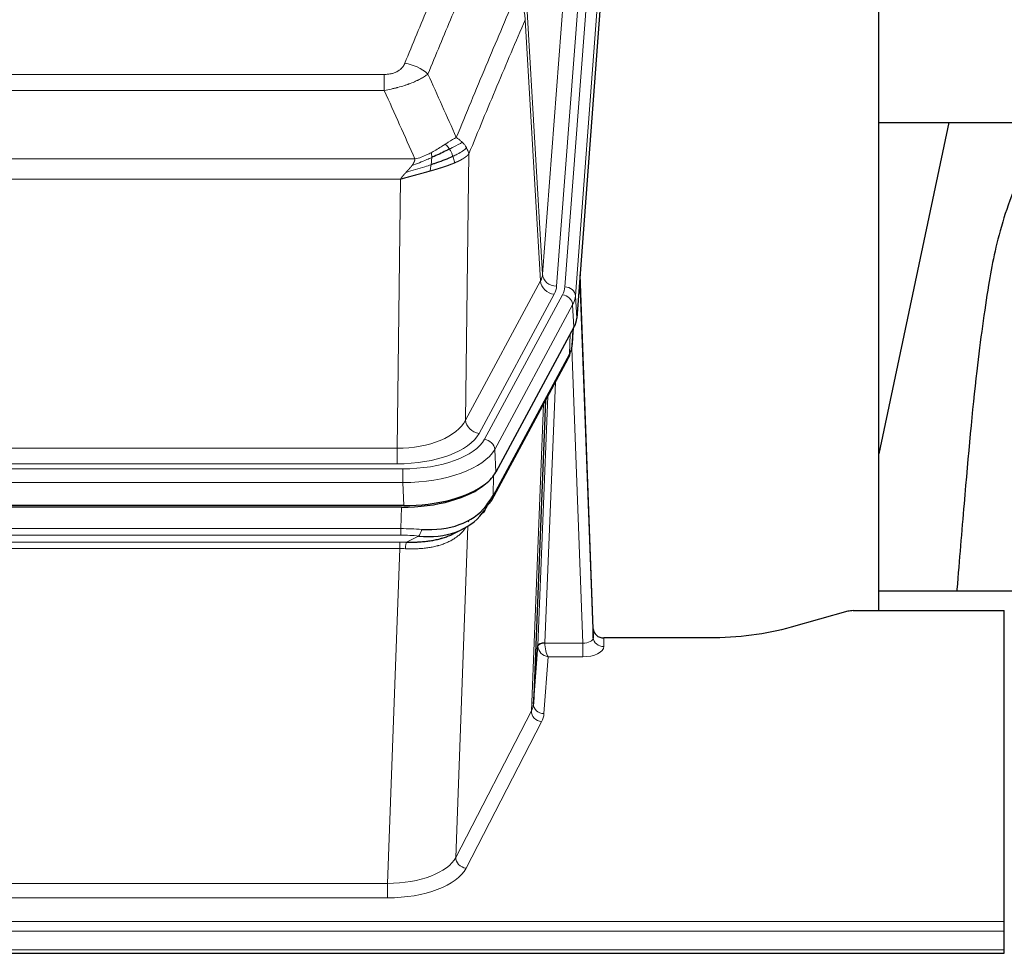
# Model space of a CAD drawing. Header units: inches. Extents: x 0 to 29700, y -16 to 21000.
# Tile 230 of 256: x 25903 to 26183, y 17802 to 18068. Entities that reach past the tile are written whole.
import ezdxf

# ---------------------------------------------------------------- set-up
doc = ezdxf.new("R2010")
doc.units = ezdxf.units.IN
doc.layers.add('1', color=7, linetype='Continuous', true_color=0xffffff)

msp = doc.modelspace()

# ---------------------------------------------------------------- linework, layer by layer
at = {"layer": '1', "color": 110, "linetype": 'Continuous', "lineweight": 13}
for p, q in [((26051.796, 17995.405), (26064.862, 18168.178)), ((26068.854, 18164.751), (26055.788, 17991.978)), ((26058.135, 17991.826), (26071.246, 18165.186)), ((26074.24, 18162.616), (26061.129, 17989.256)), ((26047.419, 18070.081), (26051.796, 17995.405)), ((26051.215, 17993.495), (26046.863, 18067.747)), ((25801.427, 18052.2), (26006.77, 18052.2)), ((26006.77, 18047.637), (26006.77, 18052.2)), ((26006.77, 18047.637), (25801.427, 18047.637)), ((26030.821, 18029.603), (26029.863, 17953.952)), ((25792.696, 18028.157), (26015.501, 18028.157)), ((26011.389, 18022.413), (25796.809, 18022.413)), ((26010.42, 17945.917), (26011.389, 18022.413)), ((26029.863, 17953.952), (26051.215, 17993.495)), ((26033.739, 17950.144), (26055.091, 17989.687)), ((26035.264, 17948.469), (26057.438, 17989.535)), ((26061.129, 17989.256), (26061.503, 17982.883)), ((26060.345, 17986.678), (26038.171, 17945.613)), ((26060.718, 17980.306), (26060.345, 17986.678)), ((26060.234, 17975.38), (26060.588, 17980.064)), ((26059.449, 17972.801), (26059.667, 17978.359)), ((26063.215, 17890.557), (26060.084, 17974.409)), ((26037.701, 17932.526), (26059.449, 17972.801)), ((26055.431, 17964.696), (26052.409, 17890.644)), ((26050.412, 17889.878), (26053.304, 17960.756)), ((26048.597, 17871.25), (26052.065, 17958.461)), ((25797.777, 17945.917), (26010.42, 17945.917)), ((26010.42, 17941.503), (26010.42, 17945.917)), ((26038.171, 17945.613), (26038.464, 17939.091)), ((25796.189, 17940.08), (26012.009, 17940.08)), ((26010.42, 17941.503), (25797.777, 17941.503)), ((26012.009, 17936.174), (26012.009, 17940.08)), ((26037.878, 17938.161), (26037.701, 17932.526)), ((26012.009, 17936.174), (25796.189, 17936.174)), ((26012.302, 17929.653), (26012.009, 17936.174)), ((26011.519, 17923.08), (26011.71, 17929.171)), ((25796.678, 17923.08), (26011.519, 17923.08)), ((26011.519, 17921.215), (26011.519, 17923.08)), ((26030.548, 17923.775), (26027.112, 17829.635)), ((26030.811, 17925.44), (26030.773, 17925.346)), ((26011.519, 17921.215), (25796.678, 17921.215)), ((26013.09, 17919.241), (26016.544, 17920.986)), ((25797.02, 17919.272), (26011.177, 17919.272)), ((26011.177, 17917.407), (25797.02, 17917.407)), ((26007.704, 17822.231), (26011.177, 17917.407)), ((26011.177, 17917.407), (26011.177, 17919.272)), ((26069.196, 17892.004), (26069.206, 17889.556)), ((26052.41, 17890.557), (26063.215, 17890.557)), ((26063.215, 17890.557), (26063.215, 17886.642)), ((26053.373, 17886.642), (26052.179, 17870.494)), ((26063.215, 17886.642), (26053.373, 17886.642)), ((26027.112, 17829.635), (26048.597, 17871.25)), ((26051.506, 17868.187), (26030.021, 17826.572)), ((25800.494, 17822.231), (26007.704, 17822.231)), ((26007.704, 17822.231), (26007.704, 17818.13)), ((26007.704, 17818.13), (25800.494, 17818.13)), ((25626.099, 17811.369), (26183.099, 17811.369)), ((25626.099, 17808.635), (26183.099, 17808.635)), ((25626.099, 17803.387), (26183.099, 17803.387))]:
    msp.add_line(p, q, dxfattribs=at)
at = {"layer": '1', "color": 2, "linetype": 'Continuous', "lineweight": 25}
for p, q in [((26074.621, 18156.337), (26061.503, 17982.883)), ((26147.439, 17899.771), (26147.439, 18088.573)), ((26147.396, 18038.494), (26219.127, 18038.494)), ((26167.282, 18038.491), (26147.439, 17944.335)), ((26066.197, 17894.626), (26062.439, 17995.264)), ((26062.52, 17990.871), (26066.208, 17892.089)), ((26060.718, 17980.306), (26038.464, 17939.091)), ((26060.227, 17975.267), (26060.591, 17980.069)), ((26060.405, 17979.724), (26060.234, 17975.38)), ((26060.227, 17975.267), (26060.234, 17975.38)), ((26037.342, 17931.196), (26059.09, 17971.471)), ((26052.611, 17959.471), (26049.183, 17873.26)), ((26012.302, 17929.653), (25795.895, 17929.653)), ((26011.71, 17929.171), (25796.487, 17929.171)), ((26026.408, 17921.608), (26029.201, 17923.019)), ((26219.437, 17905.344), (26147.44, 17905.344)), ((26138.643, 17899.576), (26122.478, 17895.045)), ((26140.141, 17899.771), (26183.099, 17899.771)), ((26183.099, 17811.369), (26183.099, 17899.771)), ((26066.208, 17892.089), (26066.197, 17894.626)), ((26099.099, 17892.004), (26069.196, 17892.004)), ((26049.183, 17873.26), (26050.412, 17889.878)), ((26183.099, 17808.635), (26183.099, 17811.369)), ((26183.099, 17803.387), (26183.099, 17808.635)), ((26183.099, 17802.372), (26183.099, 17803.387)), ((25626.099, 17802.372), (26183.099, 17802.372))]:
    msp.add_line(p, q, dxfattribs=at)
at = {"layer": '1', "color": 110, "linetype": 'Continuous', "lineweight": 13}
for centre, major_axis, ratio, start_param, end_param in [((26012.617, 18047.198), (9.245, -3.812), 0.7933159, 1.14397, 1.886928), ((26031.77, 17995.916), (-20.038, 0.241), 0.4621297, 2.903225, 3.1123764), ((26055.091, 17993.235), (3.52, -1.9), 0.8606628, 3.6289862, 5.1474227), ((26055.788, 17995.526), (3.989, -0.302), 0.8864705, 3.2608937, 4.7793301), ((26062.52, 17988.718), (-0.214, 6.443), 0.0117452, 5.0526437, 5.774114), ((26031.77, 17992.368), (-24.033, 0.005), 0.4611335, 2.8976848, 3.1068362), ((26034.117, 17992.216), (-24.033, 0.005), 0.4611335, 2.8976848, 3.1068362), ((26058.135, 17989.165), (2.991, -0.226), 0.8864705, 0.119301, 1.6377375), ((26059.521, 17990.78), (2.998, 0.112), 0.4302668, 5.7021495, 6.2671208), ((26057.438, 17986.874), (2.64, -1.425), 0.8606628, 0.4873936, 2.00583), ((26034.117, 17989.555), (27.028, 0.171), 0.4605352, 6.0362132, 6.2453646), ((26055.57, 17973.371), (3.52, -1.9), 0.8606628, 0.0000038, 0.4001271), ((26032.439, 17955.592), (27.538, 20.422), 0.1820479, 5.9117308, 5.9437109), ((26010.5, 17956.524), (20.002, 0.126), 0.5302672, 4.7050812, 6.0263936), ((26033.739, 17953.692), (-3.52, 1.9), 0.8606628, 0.4873936, 2.00583), ((26010.5, 17952.976), (24.002, 0.049), 0.477994, 4.708097, 6.0294094), ((26011.957, 17951.177), (-24.02, 0.03), 0.4619935, 1.5735185, 2.8978281), ((26035.264, 17945.808), (2.64, -1.425), 0.8606628, 0.4873936, 2.00583), ((26011.957, 17948.516), (27.018, 0.111), 0.4567867, 4.7124116, 6.0367213), ((26033.823, 17933.096), (3.52, -1.9), 0.8606628, 0.0000038, 0.4001271), ((26010.87, 17915.646), (27.015, 0.091), 0.2751837, 1.3250001, 1.545831), ((26016.544, 17924.822), (-0.368, -3.983), 0.2964475, 0.3019504, 1.0888865), ((26010.87, 17911.811), (23.017, 0.318), 0.4083138, 1.3161001, 1.5369309), ((26010.388, 17909.46), (24.025, 0.387), 0.4081206, 1.4515092, 1.5313568), ((26010.388, 17905.625), (20.023, 0.877), 0.5868265, 1.4258227, 1.5056703), ((26013.09, 17915.406), (0.131, 3.998), 0.1099517, 0.2897867, 1.0584981), ((26063.203, 17892.18), (-3.004, 0.138), 0.5390598, 1.5996723, 3.1704686), ((26069.206, 17892.18), (-3, -0.013), 0.8746179, 0.0299147, 1.5670846), ((26053.409, 17889.751), (-2.996, 0.15), 0.8842154, 0.0089587, 0.1047242), ((26052.409, 17889.783), (1.998, -0.082), 0.4302193, 1.5883537, 3.1255299), ((26052.41, 17889.696), (-1.996, -0.13), 0.4297663, 4.6843512, 6.2157251), ((26053.373, 17889.266), (-2.669, 1.608), 0.8008031, 0.5106166, 2.0203264), ((26053.409, 17890.613), (1.001, 0.011), 0.9036671, 3.0949666, 3.1907319), ((26053.373, 17889.266), (-0.506, 2.997), 0.2740591, 1.0794715, 2.5891813), ((26063.203, 17889.556), (-6.003, 0.008), 0.4854373, 1.5734916, 3.1442879), ((26029.18, 17873.515), (20.016, 0.121), 0.4848834, 6.0350943, 6.2444185), ((26052.179, 17873.117), (2.992, -0.221), 0.8740585, 3.1714428, 4.7769181), ((26051.506, 17870.81), (2.666, -1.376), 0.8484453, 3.5215353, 5.1252561), ((26029.18, 17870.891), (23.014, 0.002), 0.4845187, 6.038018, 6.2473422), ((26007.697, 17831.905), (20.013, 0.104), 0.483363, 4.7101919, 6.0355739), ((26030.021, 17829.196), (2.666, -1.376), 0.8484453, 3.5215353, 5.1252561), ((26007.697, 17829.281), (-23.012, 0.004), 0.4845836, 1.5711584, 2.8965404)]:
    msp.add_ellipse(centre, major_axis=major_axis, ratio=ratio, start_param=start_param, end_param=end_param, dxfattribs=at)
at = {"layer": '1', "color": 2, "linetype": 'Continuous', "lineweight": 25}
for centre, major_axis, ratio, start_param, end_param in [((26034.483, 17983.322), (-27.037, 0.006), 0.4611335, 2.8976848, 3.1068362), ((26033.59, 17984.868), (-26.161, 11.46), 0.4493681, 3.1218709, 3.267222), ((26032.439, 17955.592), (27.174, 22.247), 0.2659534, 6.0029101, 6.0348904), ((26055.736, 17973.692), (3.584, -1.776), 0.8816114, 6.2824956, 6.6531678), ((26012.244, 17942.137), (-27.023, 0.034), 0.4619935, 2.6128783, 2.8978281), ((26011.685, 17941.646), (-27.01, 0.015), 0.4618579, 1.5720062, 2.656), ((26012.244, 17942.137), (-27.023, 0.034), 0.4619935, 1.5735185, 2.6128783), ((26010.87, 17915.646), (27.355, 20.182), 0.1876908, 5.6857719, 5.9066027), ((26011.773, 17944.464), (-25.329, 12.681), 0.6929209, 2.1169098, 3.0007467), ((26013.566, 17912.784), (23.434, 19.972), 0.1471226, 5.6997031, 5.9205339), ((26032.046, 17930.414), (3.195, -2.407), 0.6715965, 6.033487, 6.820423), ((26033.823, 17933.096), (3.52, -1.9), 0.8606628, 5.9153676, 6.2831892), ((26011.773, 17944.464), (-23.359, 16.381), 0.7286412, 2.2260513, 3.1098882), ((26033.945, 17922.924), (-3.388, 2.127), 0.8041825, 6.1083502, 6.2835535), ((26140.144, 17898.314), (-3, 0.002), 0.4856498, 4.7136997, 5.2369038), ((26069.195, 17894.717), (-3, 0.002), 0.9042699, 0.0343167, 1.5714866)]:
    msp.add_ellipse(centre, major_axis=major_axis, ratio=ratio, start_param=start_param, end_param=end_param, dxfattribs=at)
at = {"layer": '1', "color": 110, "linetype": 'Continuous', "lineweight": 13}
for points, knots in [([(26012.617, 18055.354), (26013.751, 18058.116), (26014.886, 18060.866), (26017.159, 18066.343), (26018.296, 18069.071), (26021.711, 18077.219), (26023.993, 18082.606), (26026.278, 18087.946)], [0, 0, 0, 0, 0.25, 0.25, 0.5, 0.5, 1, 1, 1, 1]), ([(26032.875, 18084.86), (26030.586, 18079.523), (26028.302, 18074.142), (26024.883, 18066.001), (26023.744, 18063.276), (26021.469, 18057.803), (26020.332, 18055.055), (26019.197, 18052.297)], [0, 0, 0, 0, 0.5, 0.5, 0.75, 0.75, 1, 1, 1, 1]), ([(26027.264, 18034.249), (26028.662, 18037.664), (26030.061, 18041.061), (26032.864, 18047.823), (26034.267, 18051.187), (26038.48, 18061.226), (26041.296, 18067.85), (26044.118, 18074.406)], [0, 0, 0, 0, 0.25, 0.25, 0.5, 0.5, 1, 1, 1, 1]), ([(26044.118, 18074.406), (26044.527, 18073.923), (26044.899, 18073.412), (26045.558, 18072.348), (26045.843, 18071.796), (26046.315, 18070.664), (26046.501, 18070.085), (26046.764, 18068.918), (26046.842, 18068.331), (26046.863, 18067.747)], [0, 0, 0, 0, 0.25, 0.25, 0.5, 0.5, 0.75, 0.75, 1, 1, 1, 1]), ([(26046.863, 18067.747), (26044.177, 18061.515), (26041.498, 18055.22), (26037.487, 18045.683), (26036.151, 18042.489), (26033.484, 18036.069), (26032.151, 18032.844), (26030.821, 18029.603)], [0, 0, 0, 0, 0.5, 0.5, 0.75, 0.75, 1, 1, 1, 1]), ([(26012.617, 18055.354), (26012.596, 18055.303), (26012.574, 18055.252), (26012.528, 18055.15), (26012.504, 18055.099), (26012.428, 18054.948), (26012.374, 18054.848), (26012.256, 18054.651), (26012.192, 18054.553), (26012.056, 18054.36), (26011.982, 18054.265), (26011.825, 18054.077), (26011.741, 18053.984), (26011.606, 18053.848), (26011.559, 18053.803), (26011.463, 18053.713), (26011.413, 18053.669), (26011.259, 18053.538), (26011.151, 18053.453), (26010.923, 18053.29), (26010.804, 18053.212), (26010.614, 18053.099), (26010.517, 18053.043), (26010.416, 18052.99), (26010.348, 18052.955), (26010.313, 18052.937), (26010.139, 18052.852), (26009.994, 18052.788), (26009.547, 18052.611), (26009.231, 18052.512), (26008.81, 18052.412), (26008.725, 18052.394), (26008.552, 18052.359), (26008.465, 18052.343), (26008.204, 18052.299), (26008.028, 18052.275), (26007.673, 18052.237), (26007.494, 18052.223), (26007.134, 18052.205), (26006.953, 18052.2), (26006.77, 18052.2)], [0, 0, 0, 0, 0.03125, 0.03125, 0.0625, 0.0625, 0.125, 0.125, 0.1875, 0.1875, 0.25, 0.25, 0.3125, 0.3125, 0.34375, 0.34375, 0.375, 0.375, 0.4375, 0.4375, 0.5, 0.5, 0.53125, 0.546875, 0.546875, 0.5625, 0.5625, 0.625, 0.625, 0.75, 0.75, 0.78125, 0.78125, 0.8125, 0.8125, 0.875, 0.875, 0.9375, 0.9375, 1, 1, 1, 1]), ([(26019.197, 18052.297), (26018.899, 18052.064), (26018.573, 18051.833), (26017.86, 18051.375), (26017.474, 18051.149), (26016.845, 18050.812), (26016.573, 18050.673), (26016.288, 18050.534), (26016.173, 18050.479), (26016.115, 18050.452), (26015.939, 18050.369), (26015.821, 18050.314), (26015.218, 18050.043), (26014.709, 18049.832), (26014.037, 18049.577), (26013.901, 18049.526), (26013.694, 18049.451), (26013.624, 18049.426), (26013.484, 18049.376), (26013.414, 18049.351), (26013.062, 18049.228), (26012.775, 18049.132), (26011.899, 18048.851), (26011.294, 18048.673), (26010.591, 18048.484), (26010.512, 18048.463), (26010.355, 18048.422), (26010.275, 18048.401), (26010.037, 18048.34), (26009.878, 18048.3), (26009.398, 18048.183), (26009.076, 18048.108), (26008.101, 18047.891), (26007.44, 18047.758), (26006.77, 18047.637)], [0, 0, 0, 0, 0.125, 0.125, 0.25, 0.25, 0.3125, 0.328125, 0.328125, 0.34375, 0.34375, 0.375, 0.375, 0.5, 0.5, 0.53125, 0.53125, 0.546875, 0.546875, 0.5625, 0.5625, 0.625, 0.625, 0.75, 0.75, 0.765625, 0.765625, 0.78125, 0.78125, 0.8125, 0.8125, 0.875, 0.875, 1, 1, 1, 1]), ([(26024.089, 18032.353), (26023.939, 18032.256), (26023.788, 18032.158), (26023.173, 18031.761), (26022.694, 18031.454), (26021.7, 18030.84), (26021.185, 18030.533), (26020.478, 18030.139), (26020.3, 18030.041), (26020.119, 18029.946)], [0, 0, 0, 0, 0.125, 0.125, 0.5, 0.5, 0.875, 0.875, 1, 1, 1, 1]), ([(26027.264, 18034.249), (26026.571, 18033.921), (26025.805, 18033.456), (26024.678, 18032.735), (26024.388, 18032.547), (26024.089, 18032.353)], [0, 0, 0, 0, 0.75, 0.75, 1, 1, 1, 1]), ([(26025.313, 18030.973), (26025.214, 18031.128), (26025.113, 18031.276), (26024.856, 18031.62), (26024.699, 18031.804), (26024.388, 18032.12), (26024.235, 18032.251), (26024.089, 18032.353)], [0, 0, 0, 0, 0.25, 0.25, 0.625, 0.625, 1, 1, 1, 1]), ([(26028.971, 18032.904), (26028.273, 18032.521), (26027.402, 18032.049), (26026.041, 18031.343), (26025.684, 18031.161), (26025.313, 18030.973)], [0, 0, 0, 0, 0.75, 0.75, 1, 1, 1, 1]), ([(26028.971, 18032.904), (26028.848, 18033.028), (26028.72, 18033.149), (26028.388, 18033.445), (26028.177, 18033.616), (26027.736, 18033.944), (26027.505, 18034.1), (26027.264, 18034.249)], [0, 0, 0, 0, 0.25, 0.25, 0.625, 0.625, 1, 1, 1, 1]), ([(26030.182, 18031.316), (26030.143, 18031.385), (26030.102, 18031.455), (26029.935, 18031.731), (26029.796, 18031.934), (26029.492, 18032.332), (26029.328, 18032.527), (26029.093, 18032.78), (26029.033, 18032.842), (26028.971, 18032.904)], [0, 0, 0, 0, 0.125, 0.125, 0.5, 0.5, 0.875, 0.875, 1, 1, 1, 1]), ([(26020.119, 18029.946), (26019.759, 18029.754), (26019.392, 18029.568), (26017.898, 18028.865), (26016.722, 18028.423), (26015.501, 18028.157)], [0, 0, 0, 0, 0.25, 0.25, 1, 1, 1, 1]), ([(26020.27, 18028.576), (26020.271, 18028.731), (26020.27, 18028.879), (26020.256, 18029.222), (26020.24, 18029.406), (26020.192, 18029.719), (26020.16, 18029.848), (26020.119, 18029.946)], [0, 0, 0, 0, 0.25, 0.25, 0.625, 0.625, 1, 1, 1, 1]), ([(26026.299, 18028.9), (26026.268, 18028.988), (26026.236, 18029.077), (26026.101, 18029.435), (26025.988, 18029.705), (26025.739, 18030.234), (26025.603, 18030.492), (26025.411, 18030.816), (26025.362, 18030.896), (26025.313, 18030.973)], [0, 0, 0, 0, 0.125, 0.125, 0.5, 0.5, 0.875, 0.875, 1, 1, 1, 1]), ([(26030.182, 18031.316), (26029.569, 18030.732), (26028.673, 18030.123), (26027.144, 18029.308), (26026.734, 18029.104), (26026.299, 18028.9)], [0, 0, 0, 0, 0.75, 0.75, 1, 1, 1, 1]), ([(26030.821, 18029.603), (26030.815, 18029.596), (26030.803, 18029.581), (26030.785, 18029.56), (26030.767, 18029.538), (26030.748, 18029.517), (26030.73, 18029.496), (26030.711, 18029.475), (26030.692, 18029.454), (26030.673, 18029.433), (26030.653, 18029.412), (26030.634, 18029.391), (26030.614, 18029.37), (26030.595, 18029.35), (26030.575, 18029.329), (26030.555, 18029.309), (26030.534, 18029.288), (26030.514, 18029.268), (26030.493, 18029.248), (26030.473, 18029.228), (26030.452, 18029.208), (26030.431, 18029.188), (26030.41, 18029.168), (26030.389, 18029.148), (26030.367, 18029.128), (26030.346, 18029.109), (26030.324, 18029.089), (26030.303, 18029.07), (26030.281, 18029.051), (26030.259, 18029.031), (26030.237, 18029.012), (26030.214, 18028.993), (26030.192, 18028.974), (26030.17, 18028.955), (26030.147, 18028.936), (26030.124, 18028.918), (26030.102, 18028.899), (26030.079, 18028.88), (26030.056, 18028.862), (26030.033, 18028.844), (26030.01, 18028.825), (26029.987, 18028.807), (26029.963, 18028.789), (26029.94, 18028.771), (26029.916, 18028.753), (26029.893, 18028.735), (26029.869, 18028.717), (26029.846, 18028.699), (26029.822, 18028.682), (26029.798, 18028.664), (26029.774, 18028.647), (26029.75, 18028.629), (26029.726, 18028.612), (26029.702, 18028.595), (26029.678, 18028.578), (26029.653, 18028.561), (26029.629, 18028.544), (26029.605, 18028.527), (26029.58, 18028.51), (26029.556, 18028.493), (26029.531, 18028.477), (26029.507, 18028.46), (26029.482, 18028.444), (26029.458, 18028.427), (26029.433, 18028.411), (26029.408, 18028.395), (26029.383, 18028.379), (26029.359, 18028.363), (26029.334, 18028.347), (26029.309, 18028.331), (26029.284, 18028.315), (26029.259, 18028.299), (26029.234, 18028.284), (26029.209, 18028.268), (26029.184, 18028.253), (26029.159, 18028.237), (26029.134, 18028.222), (26029.109, 18028.207), (26029.084, 18028.191), (26029.059, 18028.176), (26029.034, 18028.161), (26029.009, 18028.146), (26028.984, 18028.132), (26028.959, 18028.117), (26028.934, 18028.102), (26028.909, 18028.088), (26028.884, 18028.073), (26028.859, 18028.059), (26028.833, 18028.044), (26028.808, 18028.03), (26028.783, 18028.016), (26028.758, 18028.002), (26028.733, 18027.988), (26028.708, 18027.974), (26028.683, 18027.96), (26028.658, 18027.946), (26028.633, 18027.932), (26028.608, 18027.918), (26028.583, 18027.905), (26028.559, 18027.891), (26028.534, 18027.878), (26028.509, 18027.865), (26028.484, 18027.851), (26028.459, 18027.838), (26028.434, 18027.825), (26028.41, 18027.812), (26028.385, 18027.799), (26028.36, 18027.786), (26028.336, 18027.773), (26028.311, 18027.761), (26028.287, 18027.748), (26028.262, 18027.735), (26028.238, 18027.723), (26028.213, 18027.71), (26028.189, 18027.698), (26028.165, 18027.686), (26028.14, 18027.673), (26028.116, 18027.661), (26028.092, 18027.649), (26028.068, 18027.637), (26028.044, 18027.625), (26028.02, 18027.614), (26027.996, 18027.602), (26027.972, 18027.59), (26027.948, 18027.578), (26027.925, 18027.567), (26027.901, 18027.555), (26027.877, 18027.544), (26027.854, 18027.533), (26027.83, 18027.521), (26027.807, 18027.51), (26027.784, 18027.499), (26027.76, 18027.488), (26027.737, 18027.477), (26027.714, 18027.466), (26027.691, 18027.455), (26027.668, 18027.445), (26027.645, 18027.434), (26027.623, 18027.423), (26027.6, 18027.413), (26027.577, 18027.402), (26027.555, 18027.392), (26027.532, 18027.381), (26027.51, 18027.371), (26027.488, 18027.361), (26027.465, 18027.351), (26027.443, 18027.341), (26027.421, 18027.331), (26027.399, 18027.321), (26027.377, 18027.311), (26027.356, 18027.301), (26027.334, 18027.291), (26027.312, 18027.282), (26027.291, 18027.272), (26027.27, 18027.263), (26027.248, 18027.253), (26027.227, 18027.244), (26027.206, 18027.235), (26027.185, 18027.225), (26027.164, 18027.216), (26027.144, 18027.207), (26027.123, 18027.198), (26027.102, 18027.189), (26027.082, 18027.18), (26027.062, 18027.171), (26027.041, 18027.163), (26027.021, 18027.154), (26027.001, 18027.145), (26026.981, 18027.137), (26026.962, 18027.128), (26026.942, 18027.12), (26026.922, 18027.111), (26026.903, 18027.103), (26026.884, 18027.095), (26026.865, 18027.087), (26026.845, 18027.078), (26026.827, 18027.07), (26026.808, 18027.062), (26026.795, 18027.057), (26026.789, 18027.054)], [0, 0, 0, 0, 0.0080212, 0.0160154, 0.0239827, 0.0319231, 0.0398365, 0.0477229, 0.0555824, 0.0634149, 0.0712205, 0.0789992, 0.0867509, 0.0944756, 0.1021734, 0.1098443, 0.1174881, 0.1251051, 0.1326951, 0.1402581, 0.1477942, 0.1553034, 0.1627856, 0.1702408, 0.1776691, 0.1850704, 0.1924448, 0.1997923, 0.2071128, 0.2144063, 0.2216729, 0.2289126, 0.2361253, 0.243311, 0.2504698, 0.2576016, 0.2647065, 0.2717845, 0.2788355, 0.2858595, 0.2928566, 0.2998268, 0.30677, 0.3136862, 0.3205755, 0.3274379, 0.3342733, 0.3410817, 0.3478632, 0.3546178, 0.3613454, 0.3680461, 0.3747198, 0.3813665, 0.3879863, 0.3945792, 0.4011451, 0.4076841, 0.4141961, 0.4206811, 0.4271393, 0.4335704, 0.4399746, 0.4463519, 0.4527022, 0.4590256, 0.465322, 0.4715915, 0.477834, 0.4840496, 0.4902382, 0.4963999, 0.5025346, 0.5086424, 0.5147232, 0.5207771, 0.526804, 0.532804, 0.5387771, 0.5447232, 0.5506423, 0.5565345, 0.5623997, 0.568238, 0.5740494, 0.5798338, 0.5855912, 0.5913217, 0.5970253, 0.6027019, 0.6083515, 0.6139742, 0.61957, 0.6251388, 0.6306807, 0.6361956, 0.6416836, 0.6471446, 0.6525787, 0.6579858, 0.663366, 0.6687192, 0.6740455, 0.6793448, 0.6846172, 0.6898627, 0.6950812, 0.7002727, 0.7054373, 0.710575, 0.7156857, 0.7207694, 0.7258262, 0.7308561, 0.735859, 0.740835, 0.745784, 0.7507061, 0.7556012, 0.7604694, 0.7653107, 0.7701249, 0.7749123, 0.7796727, 0.7844061, 0.7891127, 0.7937922, 0.7984448, 0.8030705, 0.8076692, 0.812241, 0.8167858, 0.8213037, 0.8257947, 0.8302587, 0.8346957, 0.8391058, 0.843489, 0.8478452, 0.8521745, 0.8564768, 0.8607522, 0.8650006, 0.8692221, 0.8734166, 0.8775842, 0.8817249, 0.8858386, 0.8899254, 0.8939852, 0.8980181, 0.902024, 0.906003, 0.909955, 0.9138802, 0.9177783, 0.9216495, 0.9254938, 0.9293111, 0.9331015, 0.936865, 0.9406015, 0.944311, 0.9479937, 0.9516493, 0.9552781, 0.9588799, 0.9624547, 0.9660026, 0.9695236, 0.9730176, 0.9764847, 0.9799249, 0.9833381, 0.9867243, 0.9900837, 0.993416, 0.9967215, 1, 1, 1, 1]), ([(26030.821, 18029.603), (26030.736, 18030.036), (26030.594, 18030.47), (26030.331, 18031.036), (26030.259, 18031.177), (26030.182, 18031.316)], [0, 0, 0, 0, 0.75, 0.75, 1, 1, 1, 1]), ([(26020.101, 18026.516), (26019.523, 18026.325), (26018.935, 18026.137), (26016.561, 18025.395), (26014.732, 18024.865), (26012.959, 18024.361)], [0, 0, 0, 0, 0.25, 0.25, 1, 1, 1, 1]), ([(26020.27, 18028.576), (26019.812, 18028.372), (26019.348, 18028.168), (26017.478, 18027.364), (26016.041, 18026.781), (26014.631, 18026.258)], [0, 0, 0, 0, 0.25, 0.25, 1, 1, 1, 1]), ([(26014.631, 18026.258), (26014.639, 18026.269), (26014.655, 18026.29), (26014.678, 18026.322), (26014.702, 18026.354), (26014.725, 18026.386), (26014.747, 18026.418), (26014.769, 18026.449), (26014.791, 18026.481), (26014.813, 18026.512), (26014.834, 18026.543), (26014.855, 18026.574), (26014.876, 18026.605), (26014.896, 18026.636), (26014.916, 18026.667), (26014.936, 18026.698), (26014.955, 18026.729), (26014.974, 18026.759), (26014.993, 18026.79), (26015.011, 18026.82), (26015.029, 18026.85), (26015.047, 18026.88), (26015.064, 18026.91), (26015.081, 18026.94), (26015.098, 18026.97), (26015.114, 18027), (26015.13, 18027.03), (26015.146, 18027.059), (26015.161, 18027.088), (26015.176, 18027.118), (26015.191, 18027.147), (26015.205, 18027.176), (26015.219, 18027.205), (26015.233, 18027.234), (26015.246, 18027.263), (26015.26, 18027.292), (26015.272, 18027.32), (26015.285, 18027.349), (26015.297, 18027.377), (26015.308, 18027.406), (26015.32, 18027.434), (26015.331, 18027.462), (26015.341, 18027.49), (26015.352, 18027.518), (26015.362, 18027.546), (26015.372, 18027.573), (26015.381, 18027.601), (26015.39, 18027.628), (26015.399, 18027.656), (26015.407, 18027.683), (26015.415, 18027.71), (26015.423, 18027.737), (26015.43, 18027.764), (26015.437, 18027.791), (26015.444, 18027.818), (26015.451, 18027.845), (26015.457, 18027.871), (26015.462, 18027.898), (26015.468, 18027.924), (26015.473, 18027.951), (26015.478, 18027.977), (26015.482, 18028.003), (26015.486, 18028.029), (26015.49, 18028.055), (26015.493, 18028.08), (26015.496, 18028.106), (26015.499, 18028.132), (26015.501, 18028.149), (26015.501, 18028.157)], [0, 0, 0, 0, 0.0185022, 0.0368847, 0.0551481, 0.073293, 0.0913199, 0.1092294, 0.1270222, 0.1446988, 0.1622598, 0.1797059, 0.1970378, 0.2142561, 0.2313614, 0.2483544, 0.265236, 0.2820066, 0.2986672, 0.3152184, 0.331661, 0.3479958, 0.3642235, 0.380345, 0.3963611, 0.4122725, 0.4280803, 0.4437851, 0.459388, 0.4748898, 0.4902915, 0.5055939, 0.5207981, 0.535905, 0.5509156, 0.565831, 0.5806521, 0.5953801, 0.6100159, 0.6245607, 0.6390157, 0.6533819, 0.6676604, 0.6818526, 0.6959596, 0.7099825, 0.7239227, 0.7377815, 0.75156, 0.7652597, 0.7788818, 0.7924277, 0.8058989, 0.8192966, 0.8326224, 0.8458776, 0.8590638, 0.8721825, 0.8852351, 0.8982233, 0.9111485, 0.9240124, 0.9368166, 0.9495628, 0.9622525, 0.9748874, 0.9874694, 1, 1, 1, 1]), ([(26026.789, 18027.054), (26026.774, 18027.048), (26026.745, 18027.036), (26026.701, 18027.017), (26026.656, 18026.999), (26026.612, 18026.98), (26026.567, 18026.962), (26026.523, 18026.943), (26026.478, 18026.925), (26026.433, 18026.907), (26026.388, 18026.888), (26026.343, 18026.87), (26026.298, 18026.852), (26026.253, 18026.834), (26026.208, 18026.816), (26026.162, 18026.797), (26026.117, 18026.779), (26026.071, 18026.761), (26026.025, 18026.743), (26025.979, 18026.725), (26025.934, 18026.708), (26025.888, 18026.69), (26025.842, 18026.672), (26025.795, 18026.654), (26025.749, 18026.636), (26025.703, 18026.619), (26025.656, 18026.601), (26025.61, 18026.583), (26025.563, 18026.566), (26025.517, 18026.548), (26025.47, 18026.531), (26025.423, 18026.513), (26025.377, 18026.496), (26025.33, 18026.478), (26025.283, 18026.461), (26025.236, 18026.444), (26025.188, 18026.426), (26025.141, 18026.409), (26025.094, 18026.392), (26025.047, 18026.375), (26024.999, 18026.358), (26024.952, 18026.341), (26024.904, 18026.324), (26024.857, 18026.307), (26024.809, 18026.29), (26024.761, 18026.273), (26024.714, 18026.256), (26024.666, 18026.239), (26024.618, 18026.222), (26024.57, 18026.205), (26024.522, 18026.189), (26024.474, 18026.172), (26024.426, 18026.155), (26024.378, 18026.138), (26024.33, 18026.122), (26024.282, 18026.105), (26024.233, 18026.089), (26024.185, 18026.072), (26024.137, 18026.056), (26024.088, 18026.039), (26024.04, 18026.023), (26023.991, 18026.007), (26023.943, 18025.99), (26023.894, 18025.974), (26023.846, 18025.958), (26023.797, 18025.942), (26023.749, 18025.925), (26023.7, 18025.909), (26023.651, 18025.893), (26023.603, 18025.877), (26023.554, 18025.861), (26023.505, 18025.845), (26023.456, 18025.829), (26023.407, 18025.813), (26023.358, 18025.797), (26023.31, 18025.781), (26023.261, 18025.766), (26023.212, 18025.75), (26023.163, 18025.734), (26023.114, 18025.718), (26023.065, 18025.703), (26023.016, 18025.687), (26022.967, 18025.671), (26022.918, 18025.656), (26022.869, 18025.64), (26022.82, 18025.625), (26022.77, 18025.609), (26022.721, 18025.594), (26022.672, 18025.578), (26022.623, 18025.563), (26022.574, 18025.548), (26022.525, 18025.532), (26022.476, 18025.517), (26022.426, 18025.502), (26022.377, 18025.487), (26022.328, 18025.471), (26022.279, 18025.456), (26022.23, 18025.441), (26022.181, 18025.426), (26022.131, 18025.411), (26022.082, 18025.396), (26022.033, 18025.381), (26021.984, 18025.366), (26021.935, 18025.351), (26021.885, 18025.336), (26021.836, 18025.321), (26021.787, 18025.306), (26021.738, 18025.292), (26021.689, 18025.277), (26021.64, 18025.262), (26021.591, 18025.247), (26021.541, 18025.233), (26021.492, 18025.218), (26021.443, 18025.203), (26021.394, 18025.189), (26021.345, 18025.174), (26021.296, 18025.16), (26021.247, 18025.145), (26021.198, 18025.131), (26021.149, 18025.116), (26021.1, 18025.102), (26021.051, 18025.087), (26021.002, 18025.073), (26020.953, 18025.059), (26020.904, 18025.044), (26020.855, 18025.03), (26020.806, 18025.016), (26020.757, 18025.002), (26020.709, 18024.987), (26020.66, 18024.973), (26020.611, 18024.959), (26020.562, 18024.945), (26020.514, 18024.931), (26020.465, 18024.917), (26020.416, 18024.903), (26020.367, 18024.889), (26020.319, 18024.875), (26020.27, 18024.861), (26020.222, 18024.847), (26020.173, 18024.833), (26020.125, 18024.819), (26020.076, 18024.805), (26020.028, 18024.791), (26019.979, 18024.778), (26019.931, 18024.764), (26019.883, 18024.75), (26019.834, 18024.736), (26019.802, 18024.727), (26019.786, 18024.723)], [0, 0, 0, 0, 0.0076941, 0.0153765, 0.0230472, 0.0307061, 0.0383534, 0.045989, 0.0536129, 0.061225, 0.0688255, 0.0764143, 0.0839914, 0.0915567, 0.0991104, 0.1066524, 0.1141827, 0.1217013, 0.1292082, 0.1367034, 0.1441869, 0.1516588, 0.1591189, 0.1665674, 0.1740041, 0.1814292, 0.1888426, 0.1962444, 0.2036344, 0.2110128, 0.2183794, 0.2257344, 0.2330778, 0.2404094, 0.2477294, 0.2550377, 0.2623343, 0.2696193, 0.2768926, 0.2841542, 0.2914041, 0.2986424, 0.305869, 0.313084, 0.3202872, 0.3274789, 0.3346588, 0.3418271, 0.3489838, 0.3561287, 0.3632621, 0.3703837, 0.3774937, 0.3845921, 0.3916788, 0.3987539, 0.4058173, 0.412869, 0.4199092, 0.4269376, 0.4339544, 0.4409596, 0.4479532, 0.454935, 0.4619053, 0.4688639, 0.4758109, 0.4827462, 0.4896699, 0.496582, 0.5034825, 0.5103713, 0.5172485, 0.524114, 0.5309679, 0.5378102, 0.5446409, 0.55146, 0.5582674, 0.5650632, 0.5718474, 0.57862, 0.5853809, 0.5921303, 0.598868, 0.6055941, 0.6123087, 0.6190116, 0.6257029, 0.6323825, 0.6390506, 0.6457071, 0.652352, 0.6589853, 0.665607, 0.672217, 0.6788155, 0.6854024, 0.6919777, 0.6985414, 0.7050935, 0.7116341, 0.718163, 0.7246804, 0.7311862, 0.7376804, 0.744163, 0.750634, 0.7570935, 0.7635413, 0.7699776, 0.7764024, 0.7828155, 0.7892171, 0.7956072, 0.8019856, 0.8083525, 0.8147079, 0.8210516, 0.8273839, 0.8337045, 0.8400136, 0.8463112, 0.8525972, 0.8588716, 0.8651345, 0.8713859, 0.8776257, 0.8838539, 0.8900706, 0.8962758, 0.9024695, 0.9086516, 0.9148221, 0.9209812, 0.9271287, 0.9332646, 0.9393891, 0.945502, 0.9516034, 0.9576933, 0.9637717, 0.9698385, 0.9758938, 0.9819376, 0.9879699, 0.9939907, 1, 1, 1, 1]), ([(26019.786, 18024.723), (26019.82, 18024.894), (26019.859, 18025.091), (26019.941, 18025.522), (26019.983, 18025.757), (26020.051, 18026.171), (26020.077, 18026.342), (26020.101, 18026.516)], [0, 0, 0, 0, 0.375, 0.375, 0.75, 0.75, 1, 1, 1, 1]), ([(26020.101, 18026.516), (26020.113, 18026.603), (26020.125, 18026.691), (26020.169, 18027.044), (26020.198, 18027.312), (26020.242, 18027.838), (26020.257, 18028.095), (26020.267, 18028.419), (26020.269, 18028.499), (26020.27, 18028.576)], [0, 0, 0, 0, 0.125, 0.125, 0.5, 0.5, 0.875, 0.875, 1, 1, 1, 1]), ([(26026.789, 18027.054), (26026.718, 18027.415), (26026.618, 18027.874), (26026.417, 18028.549), (26026.361, 18028.723), (26026.299, 18028.9)], [0, 0, 0, 0, 0.75, 0.75, 1, 1, 1, 1]), ([(26019.786, 18024.723), (26019.765, 18024.717), (26019.721, 18024.704), (26019.656, 18024.686), (26019.591, 18024.668), (26019.526, 18024.649), (26019.461, 18024.631), (26019.396, 18024.613), (26019.331, 18024.594), (26019.266, 18024.576), (26019.201, 18024.558), (26019.135, 18024.539), (26019.07, 18024.521), (26019.005, 18024.503), (26018.94, 18024.485), (26018.875, 18024.467), (26018.81, 18024.449), (26018.744, 18024.43), (26018.679, 18024.412), (26018.614, 18024.394), (26018.549, 18024.376), (26018.483, 18024.358), (26018.418, 18024.34), (26018.353, 18024.322), (26018.288, 18024.304), (26018.222, 18024.286), (26018.157, 18024.268), (26018.092, 18024.25), (26018.027, 18024.232), (26017.961, 18024.214), (26017.896, 18024.196), (26017.831, 18024.179), (26017.766, 18024.161), (26017.701, 18024.143), (26017.635, 18024.125), (26017.57, 18024.107), (26017.505, 18024.089), (26017.44, 18024.072), (26017.375, 18024.054), (26017.31, 18024.036), (26017.245, 18024.018), (26017.18, 18024.001), (26017.115, 18023.983), (26017.05, 18023.965), (26016.984, 18023.948), (26016.919, 18023.93), (26016.855, 18023.912), (26016.79, 18023.895), (26016.725, 18023.877), (26016.66, 18023.859), (26016.595, 18023.842), (26016.53, 18023.824), (26016.465, 18023.807), (26016.4, 18023.789), (26016.336, 18023.772), (26016.271, 18023.754), (26016.206, 18023.736), (26016.142, 18023.719), (26016.077, 18023.701), (26016.012, 18023.684), (26015.948, 18023.667), (26015.883, 18023.649), (26015.819, 18023.632), (26015.754, 18023.614), (26015.69, 18023.597), (26015.626, 18023.579), (26015.561, 18023.562), (26015.497, 18023.545), (26015.433, 18023.527), (26015.369, 18023.51), (26015.305, 18023.493), (26015.24, 18023.475), (26015.176, 18023.458), (26015.112, 18023.441), (26015.049, 18023.423), (26014.985, 18023.406), (26014.921, 18023.389), (26014.857, 18023.371), (26014.793, 18023.354), (26014.73, 18023.337), (26014.666, 18023.32), (26014.602, 18023.302), (26014.539, 18023.285), (26014.475, 18023.268), (26014.412, 18023.251), (26014.349, 18023.233), (26014.285, 18023.216), (26014.222, 18023.199), (26014.159, 18023.182), (26014.096, 18023.165), (26014.033, 18023.147), (26013.97, 18023.13), (26013.907, 18023.113), (26013.844, 18023.096), (26013.781, 18023.079), (26013.718, 18023.062), (26013.656, 18023.044), (26013.593, 18023.027), (26013.53, 18023.01), (26013.468, 18022.993), (26013.406, 18022.976), (26013.343, 18022.959), (26013.281, 18022.942), (26013.219, 18022.925), (26013.157, 18022.908), (26013.095, 18022.89), (26013.033, 18022.873), (26012.971, 18022.856), (26012.909, 18022.839), (26012.847, 18022.822), (26012.785, 18022.805), (26012.724, 18022.788), (26012.662, 18022.771), (26012.601, 18022.754), (26012.539, 18022.737), (26012.478, 18022.72), (26012.417, 18022.703), (26012.356, 18022.686), (26012.295, 18022.669), (26012.234, 18022.652), (26012.173, 18022.634), (26012.112, 18022.617), (26012.051, 18022.6), (26011.99, 18022.583), (26011.93, 18022.566), (26011.869, 18022.549), (26011.809, 18022.532), (26011.749, 18022.515), (26011.688, 18022.498), (26011.628, 18022.481), (26011.568, 18022.464), (26011.508, 18022.447), (26011.448, 18022.43), (26011.409, 18022.419), (26011.389, 18022.413)], [0, 0, 0, 0, 0.0081592, 0.0163092, 0.0244501, 0.0325819, 0.0407045, 0.0488181, 0.0569225, 0.0650178, 0.0731041, 0.0811812, 0.0892493, 0.0973083, 0.1053581, 0.113399, 0.1214307, 0.1294534, 0.137467, 0.1454716, 0.1534671, 0.1614536, 0.169431, 0.1773994, 0.1853588, 0.1933091, 0.2012504, 0.2091827, 0.217106, 0.2250203, 0.2329256, 0.2408219, 0.2487092, 0.2565875, 0.2644568, 0.2723172, 0.2801686, 0.288011, 0.2958444, 0.303669, 0.3114845, 0.3192911, 0.3270888, 0.3348775, 0.3426574, 0.3504282, 0.3581902, 0.3659433, 0.3736874, 0.3814227, 0.389149, 0.3968665, 0.4045751, 0.4122748, 0.4199656, 0.4276476, 0.4353206, 0.4429849, 0.4506403, 0.4582868, 0.4659245, 0.4735534, 0.4811734, 0.4887846, 0.496387, 0.5039805, 0.5115653, 0.5191413, 0.5267084, 0.5342668, 0.5418164, 0.5493572, 0.5568893, 0.5644125, 0.5719271, 0.5794328, 0.5869298, 0.5944181, 0.6018976, 0.6093684, 0.6168305, 0.6242839, 0.6317285, 0.6391644, 0.6465917, 0.6540102, 0.6614201, 0.6688212, 0.6762137, 0.6835975, 0.6909727, 0.6983392, 0.705697, 0.7130462, 0.7203868, 0.7277187, 0.735042, 0.7423567, 0.7496628, 0.7569603, 0.7642491, 0.7715294, 0.7788011, 0.7860642, 0.7933187, 0.8005646, 0.807802, 0.8150309, 0.8222512, 0.8294629, 0.8366661, 0.8438608, 0.851047, 0.8582246, 0.8653938, 0.8725544, 0.8797065, 0.8868502, 0.8939854, 0.9011121, 0.9082303, 0.9153401, 0.9224414, 0.9295343, 0.9366187, 0.9436947, 0.9507623, 0.9578214, 0.9648722, 0.9719145, 0.9789485, 0.985974, 0.9929912, 1, 1, 1, 1]), ([(26011.389, 18022.413), (26011.394, 18022.421), (26011.405, 18022.439), (26011.421, 18022.465), (26011.437, 18022.491), (26011.454, 18022.517), (26011.472, 18022.544), (26011.49, 18022.571), (26011.508, 18022.599), (26011.527, 18022.626), (26011.546, 18022.654), (26011.565, 18022.682), (26011.585, 18022.711), (26011.605, 18022.74), (26011.626, 18022.769), (26011.647, 18022.798), (26011.668, 18022.827), (26011.69, 18022.857), (26011.712, 18022.887), (26011.735, 18022.918), (26011.757, 18022.948), (26011.781, 18022.979), (26011.805, 18023.011), (26011.829, 18023.042), (26011.853, 18023.074), (26011.878, 18023.106), (26011.903, 18023.138), (26011.929, 18023.171), (26011.955, 18023.204), (26011.982, 18023.237), (26012.009, 18023.27), (26012.036, 18023.304), (26012.064, 18023.338), (26012.092, 18023.372), (26012.12, 18023.407), (26012.149, 18023.442), (26012.178, 18023.477), (26012.208, 18023.512), (26012.238, 18023.548), (26012.268, 18023.584), (26012.299, 18023.62), (26012.33, 18023.657), (26012.362, 18023.694), (26012.394, 18023.731), (26012.426, 18023.768), (26012.459, 18023.806), (26012.492, 18023.844), (26012.526, 18023.882), (26012.56, 18023.92), (26012.594, 18023.959), (26012.629, 18023.998), (26012.664, 18024.037), (26012.7, 18024.077), (26012.736, 18024.117), (26012.772, 18024.157), (26012.809, 18024.197), (26012.846, 18024.238), (26012.883, 18024.279), (26012.921, 18024.32), (26012.947, 18024.347), (26012.959, 18024.361)], [0, 0, 0, 0, 0.0121901, 0.0245516, 0.0370849, 0.0497905, 0.0626689, 0.0757204, 0.0889455, 0.1023447, 0.1159182, 0.1296666, 0.14359, 0.1576889, 0.1719636, 0.1864145, 0.2010418, 0.2158458, 0.2308268, 0.2459852, 0.261321, 0.2768347, 0.2925265, 0.3083966, 0.3244452, 0.3406727, 0.357079, 0.3736646, 0.3904296, 0.4073742, 0.4244986, 0.4418029, 0.4592875, 0.4769523, 0.4947976, 0.5128236, 0.5310305, 0.5494183, 0.5679872, 0.5867374, 0.605669, 0.6247822, 0.644077, 0.6635537, 0.6832123, 0.7030529, 0.7230758, 0.7432809, 0.7636685, 0.7842385, 0.8049912, 0.8259267, 0.8470449, 0.8683461, 0.8898303, 0.9114976, 0.9333482, 0.955382, 0.9775993, 1, 1, 1, 1]), ([(26012.959, 18024.361), (26012.974, 18024.376), (26013.002, 18024.407), (26013.043, 18024.452), (26013.084, 18024.496), (26013.123, 18024.538), (26013.162, 18024.58), (26013.199, 18024.62), (26013.235, 18024.66), (26013.271, 18024.698), (26013.305, 18024.735), (26013.338, 18024.771), (26013.37, 18024.805), (26013.401, 18024.839), (26013.431, 18024.871), (26013.46, 18024.903), (26013.488, 18024.933), (26013.515, 18024.962), (26013.541, 18024.99), (26013.565, 18025.016), (26013.589, 18025.042), (26013.612, 18025.066), (26013.633, 18025.09), (26013.654, 18025.112), (26013.673, 18025.133), (26013.692, 18025.153), (26013.709, 18025.172), (26013.725, 18025.189), (26013.741, 18025.206), (26013.755, 18025.221), (26013.768, 18025.235), (26013.78, 18025.248), (26013.791, 18025.26), (26013.801, 18025.271), (26013.81, 18025.281), (26013.818, 18025.289), (26013.824, 18025.297), (26013.83, 18025.303), (26013.835, 18025.308), (26013.847, 18025.322), (26013.868, 18025.345), (26013.897, 18025.377), (26013.926, 18025.41), (26013.954, 18025.441), (26013.982, 18025.473), (26014.01, 18025.504), (26014.037, 18025.535), (26014.064, 18025.566), (26014.09, 18025.597), (26014.117, 18025.627), (26014.143, 18025.657), (26014.168, 18025.687), (26014.194, 18025.717), (26014.219, 18025.746), (26014.243, 18025.775), (26014.268, 18025.804), (26014.292, 18025.833), (26014.315, 18025.861), (26014.339, 18025.889), (26014.362, 18025.917), (26014.384, 18025.945), (26014.407, 18025.972), (26014.429, 18026), (26014.45, 18026.027), (26014.472, 18026.053), (26014.493, 18026.08), (26014.513, 18026.106), (26014.534, 18026.132), (26014.554, 18026.158), (26014.574, 18026.183), (26014.593, 18026.209), (26014.612, 18026.234), (26014.624, 18026.25), (26014.631, 18026.258)], [0, 0, 0, 0, 0.0247661, 0.0489206, 0.0724636, 0.0953949, 0.1177147, 0.1394229, 0.1605195, 0.1810045, 0.2008779, 0.2201398, 0.23879, 0.2568287, 0.2742558, 0.2910713, 0.3072753, 0.3228676, 0.3378484, 0.3522176, 0.3659752, 0.3791212, 0.3916556, 0.4035785, 0.4148897, 0.4255894, 0.4356775, 0.445154, 0.454019, 0.4622723, 0.4699141, 0.4769443, 0.4833629, 0.48917, 0.4943654, 0.4989493, 0.5029216, 0.5062824, 0.5090316, 0.5111692, 0.5284651, 0.5456049, 0.5625886, 0.5794163, 0.5960881, 0.612604, 0.6289642, 0.6451687, 0.6612176, 0.6771111, 0.6928491, 0.7084319, 0.7238594, 0.7391318, 0.7542492, 0.7692118, 0.7840195, 0.7986726, 0.8131712, 0.8275153, 0.8417051, 0.8557408, 0.8696224, 0.8833501, 0.8969241, 0.9103445, 0.9236114, 0.936725, 0.9496856, 0.9624932, 0.975148, 0.9876502, 1, 1, 1, 1]), ([(26030.151, 17923.649), (26029.995, 17923.397), (26029.823, 17923.148), (26029.448, 17922.658), (26029.244, 17922.417), (26028.806, 17921.946), (26028.572, 17921.715), (26028.072, 17921.265), (26027.806, 17921.046), (26027.384, 17920.727), (26027.239, 17920.623), (26027.016, 17920.468), (26026.941, 17920.417), (26026.788, 17920.316), (26026.711, 17920.266), (26026.323, 17920.02), (26026, 17919.832), (26025.33, 17919.477), (26024.636, 17919.14), (26023.895, 17918.843), (26023.13, 17918.566), (26022.735, 17918.437), (26022.277, 17918.304), (26022.226, 17918.289), (26022.123, 17918.26), (26022.072, 17918.246), (26021.917, 17918.203), (26021.606, 17918.121), (26021.291, 17918.044), (26020.656, 17917.9), (26020.226, 17917.815), (26019.351, 17917.667), (26018.907, 17917.604), (26018.006, 17917.498), (26017.548, 17917.455), (26016.851, 17917.406), (26016.617, 17917.392), (26016.263, 17917.375), (26016.144, 17917.37), (26015.907, 17917.361), (26015.787, 17917.357), (26015.191, 17917.34), (26014.711, 17917.336), (26013.746, 17917.345), (26013.26, 17917.358), (26012.771, 17917.378)], [0, 0, 0, 0, 0.0625, 0.0625, 0.125, 0.125, 0.1875, 0.1875, 0.25, 0.25, 0.28125, 0.28125, 0.296875, 0.296875, 0.3125, 0.3125, 0.375, 0.375, 0.4375, 0.5, 0.5, 0.5625, 0.5625, 0.5703125, 0.5703125, 0.578125, 0.578125, 0.59375, 0.625, 0.625, 0.6875, 0.6875, 0.75, 0.75, 0.8125, 0.8125, 0.84375, 0.84375, 0.859375, 0.859375, 0.875, 0.875, 0.9375, 0.9375, 1, 1, 1, 1])]:
    msp.add_open_spline(points, degree=3, knots=knots, dxfattribs=at)
for points in [[(26019.197, 18052.297), (26021.901, 18046.286), (26024.59, 18040.27), (26027.264, 18034.249)], [(26015.501, 18028.157), (26012.608, 18034.657), (26009.698, 18041.15), (26006.77, 18047.637)]]:
    msp.add_open_spline(points, degree=3, dxfattribs=at)
at = {"layer": '1', "color": 2, "linetype": 'Continuous', "lineweight": 25}
for points, knots in [([(26196.621, 18038.553), (26194.741, 18036.07), (26188.134, 18026.143), (26181.495, 18008.294), (26178.298, 17991.179), (26174.911, 17967.122), (26172.226, 17936.998), (26170.263, 17914.115), (26169.608, 17905.516), (26169.596, 17905.365)], [0, 0, 0, 0, 0.0518711, 0.2038069, 0.3730498, 0.5881455, 0.851041, 0.9973912, 1, 1, 1, 1]), ([(26025.313, 18030.973), (26025.127, 18030.879), (26024.938, 18030.784), (26024.166, 18030.4), (26023.556, 18030.102), (26022.287, 18029.497), (26021.627, 18029.19), (26020.726, 18028.781), (26020.498, 18028.678), (26020.27, 18028.576)], [0, 0, 0, 0, 0.125, 0.125, 0.5, 0.5, 0.875, 0.875, 1, 1, 1, 1]), ([(26026.299, 18028.9), (26026.081, 18028.798), (26025.858, 18028.696), (26024.94, 18028.29), (26024.198, 18027.987), (26022.633, 18027.389), (26021.81, 18027.094), (26020.676, 18026.707), (26020.39, 18026.611), (26020.101, 18026.516)], [0, 0, 0, 0, 0.125, 0.125, 0.5, 0.5, 0.875, 0.875, 1, 1, 1, 1]), ([(26013.09, 17919.241), (26013.608, 17919.232), (26014.124, 17919.23), (26015.149, 17919.242), (26015.659, 17919.257), (26016.293, 17919.287), (26016.42, 17919.293), (26016.673, 17919.307), (26016.799, 17919.315), (26017.176, 17919.34), (26017.425, 17919.359), (26018.167, 17919.423), (26018.654, 17919.476), (26019.613, 17919.6), (26020.085, 17919.673), (26021.013, 17919.839), (26021.47, 17919.932), (26022.144, 17920.089), (26022.366, 17920.144), (26022.697, 17920.231), (26022.807, 17920.261), (26022.971, 17920.306), (26023.025, 17920.322), (26023.134, 17920.353), (26023.621, 17920.494), (26024.089, 17920.647), (26024.894, 17920.938), (26025.593, 17921.217), (26026.247, 17921.526), (26026.528, 17921.668)], [0, 0, 0, 0, 0.1020877, 0.1020877, 0.2041754, 0.2041754, 0.2296973, 0.2296973, 0.2552192, 0.2552192, 0.3062631, 0.3062631, 0.4083508, 0.4083508, 0.5104385, 0.5104385, 0.6125262, 0.6125262, 0.66357, 0.66357, 0.6890919, 0.6890919, 0.7018529, 0.7018529, 0.7146139, 0.8167015, 0.8167015, 0.9187892, 1, 1, 1, 1]), ([(26122.478, 17895.045), (26118.945, 17894.055), (26115.143, 17893.29), (26107.26, 17892.265), (26103.18, 17892.004), (26099.099, 17892.004)], [0, 0, 0, 0, 0.5, 0.5, 1, 1, 1, 1])]:
    msp.add_open_spline(points, degree=3, knots=knots, dxfattribs=at)
msp.add_open_spline([(26059.09, 17971.471), (26059.21, 17971.694), (26059.32, 17971.916)], degree=2, dxfattribs=at)

doc.saveas('drawing.dxf')
